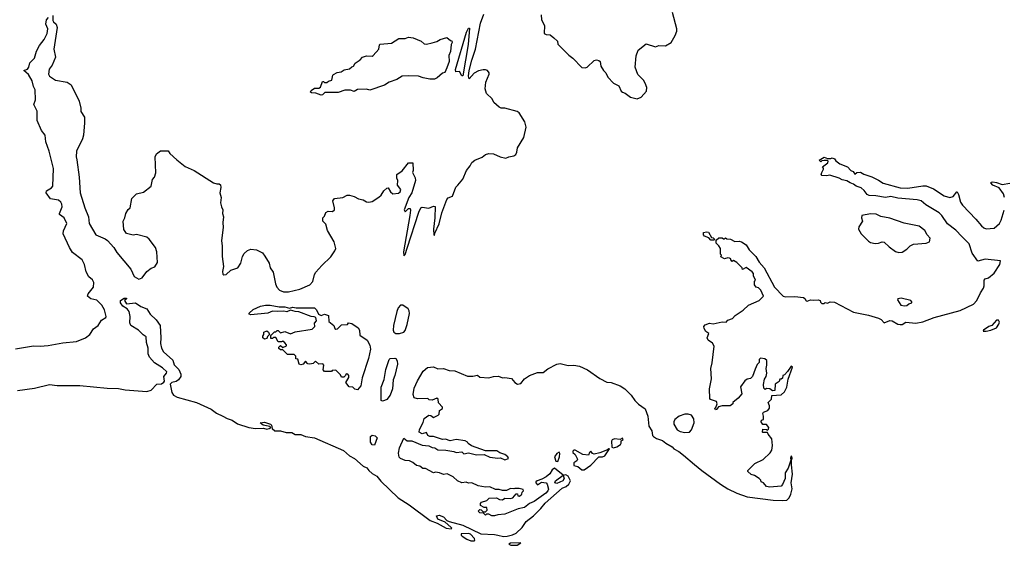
# Model space of a CAD drawing. Extents: x 2293878 to 2522763, y 823964 to 1006972.
# Tile 29 of 256: x 2355143 to 2363835, y 872655 to 877295. Entities that reach past the tile are written whole.
import ezdxf

# ---------------------------------------------------------------- set-up
doc = ezdxf.new("R2010")
doc.units = 0

msp = doc.modelspace()

# ---------------------------------------------------------------- linework, layer by layer
at = {"layer": '0CON20XD'}
for points in [[(2355318.3, 877068.3), (2355358.8, 877121.2), (2355387, 877173), (2355392.5, 877215), (2355373.9, 877256.1), (2355381.2, 877295), (2355397.5, 877315)], [(2355437, 877333), (2355437, 877287), (2355442.5, 877275), (2355466.7, 877255), (2355475.6, 877225), (2355443.8, 877035), (2355460, 876965), (2355430, 876895), (2355402.7, 876857.3), (2355398, 876815), (2355406.7, 876795), (2355460.9, 876760.9), (2355562.3, 876742.3), (2355598.8, 876718.8), (2355666.9, 876575), (2355684, 876515), (2355682.5, 876485), (2355714.5, 876434.5), (2355716.4, 876385), (2355705.4, 876274.6), (2355697.3, 876242.7), (2355645.6, 876135), (2355642.5, 876085), (2355647.1, 876057.1), (2355667.5, 875905), (2355676.9, 875765), (2355717.9, 875635), (2355751.1, 875555), (2355755.8, 875495), (2355815, 875396), (2355899.1, 875359.1), (2355918.1, 875345), (2355973.1, 875285), (2356000.7, 875240.7), (2356123.8, 875093.8), (2356155, 875026.7), (2356195, 875004), (2356225, 875016.7), (2356265, 875072.5), (2356305, 875100), (2356337.7, 875112.3), (2356358.5, 875151.5), (2356354.6, 875245), (2356343.3, 875283.3), (2356285, 875358), (2356265, 875374), (2356175, 875400), (2356145, 875393.3), (2356085, 875407.5), (2356063, 875443), (2356057.5, 875515), (2356072.5, 875545), (2356080, 875585), (2356100.7, 875619.3), (2356117.5, 875635), (2356133.3, 875715), (2356175, 875757.5), (2356235, 875773.8), (2356303.6, 875826.4), (2356316.7, 875885), (2356333.9, 875906.1), (2356345.9, 875944.1), (2356338, 876085), (2356350.5, 876109.5), (2356385, 876137.5), (2356455, 876137.5), (2356470, 876115), (2356529.1, 876059.1), (2356605, 875999.2), (2356685, 875964.4), (2356855, 875855.8), (2356885, 875846.2), (2356905, 875846.7), (2356915, 875837.5), (2356918.8, 875815), (2356911.2, 875765), (2356922.5, 875725), (2356917, 875677), (2356923.6, 875643.6), (2356937.5, 875615), (2356932.5, 875585), (2356943.6, 875553.6), (2356936.2, 875505), (2356939.3, 875460.7), (2356925.8, 875345), (2356932, 875295), (2356930, 875205), (2356942, 875115), (2356933, 875073), (2356937, 875047), (2356945, 875042.5), (2356965, 875046.7), (2357007.3, 875082.7), (2357068.6, 875105), (2357095.8, 875145), (2357110, 875205), (2357125, 875230), (2357153.8, 875256.2), (2357185, 875268.8), (2357232.7, 875262.7), (2357285.8, 875235.8), (2357308.7, 875208.7), (2357345.8, 875145), (2357355, 875103.3), (2357382.2, 875065), (2357401.9, 874961.9), (2357412.5, 874935), (2357437.6, 874907.6), (2357471.7, 874891.7), (2357515, 874891.9), (2357615.3, 874914.7), (2357704.6, 874955.4), (2357730.8, 874985), (2357746.9, 875045), (2357758.1, 875065), (2357810.6, 875125), (2357889.5, 875200.5), (2357926.7, 875253.3), (2357934.1, 875275.9), (2357919.1, 875335), (2357860, 875435), (2357845, 875490), (2357820, 875515), (2357820, 875545), (2357835, 875560), (2357846.1, 875593.9), (2357865, 875603.8), (2357905, 875602), (2357921.2, 875615), (2357923.6, 875633.6), (2357908.8, 875695), (2357922.5, 875715), (2357995, 875725.6), (2358035, 875744.4), (2358055, 875747.3), (2358095.4, 875735.4), (2358135, 875712.9), (2358175, 875703.8), (2358205, 875686.2), (2358225, 875683.3), (2358255, 875691.2), (2358315, 875727.5), (2358333.3, 875745), (2358357.5, 875785), (2358383, 875807), (2358395, 875810), (2358417.5, 875775), (2358438.3, 875758.3), (2358487, 875763), (2358502.5, 875775), (2358506.7, 875795), (2358478.8, 875835), (2358482.5, 875875), (2358472.5, 875895), (2358473, 875927), (2358518.3, 875961.7), (2358575, 876030), (2358615, 876030), (2358616.7, 875965), (2358611.2, 875945), (2358635, 875900), (2358636, 875875), (2358604.4, 875765.6), (2358578, 875725), (2358537.5, 875617.5), (2358545, 875600), (2358575, 875627.5), (2358589.3, 875629.3), (2358593.3, 875613.3), (2358588.1, 875565), (2358532, 875245), (2358535, 875210), (2358545, 875222.5), (2358565, 875277.5), (2358665.4, 875594.6), (2358685, 875633.8), (2358695, 875640), (2358755, 875631.4), (2358795, 875648), (2358810, 875645), (2358808.6, 875545), (2358796.7, 875445), (2358800, 875395), (2358805, 875390), (2358808.3, 875411.7), (2358845, 875492.5), (2358871.1, 875588.9), (2358913.2, 875706.8), (2358925, 875723.3), (2358963, 875737), (2358994.1, 875815.9), (2359010, 875835), (2359054.1, 875885.9), (2359086.2, 875965), (2359121.2, 876005), (2359136.1, 876033.9), (2359162.5, 876055), (2359225, 876082), (2359255.8, 876104.2), (2359285, 876113.8), (2359325, 876110), (2359385, 876083.8), (2359435, 876073.3), (2359460, 876085), (2359505, 876093.8), (2359522.5, 876105), (2359533.3, 876125), (2359538.8, 876165), (2359594, 876255), (2359614, 876345), (2359602.7, 876392.7), (2359553.9, 876473.9), (2359535, 876483.8), (2359425, 876513.3), (2359395, 876513.3), (2359375, 876522.5), (2359327.5, 876565), (2359313.3, 876595), (2359263.9, 876643.9), (2359253.8, 876685), (2359257, 876743), (2359287.5, 876815), (2359287.5, 876825), (2359272.5, 876845), (2359255, 876853.3), (2359235, 876853.8), (2359195, 876843.3), (2359155, 876823.8), (2359111.7, 876771.7), (2359106.7, 876795), (2359112, 876845), (2359135, 876937.5), (2359165.8, 877035), (2359212.2, 877265), (2359240, 877345)], [(2359747, 877337), (2359748.8, 877295), (2359777.5, 877245), (2359774.2, 877174.2), (2359790, 877165), (2359825, 877160), (2359860, 877135), (2359890, 877105), (2359895, 877080), (2359990.5, 876980.5), (2360027.5, 876955), (2360105, 876872.5), (2360135, 876870), (2360153.6, 876876.4), (2360215, 876933.8), (2360235, 876941.2), (2360255, 876936.2), (2360266.2, 876925), (2360274.1, 876884.1), (2360297.5, 876845), (2360317.5, 876825), (2360336.4, 876786.4), (2360386.7, 876735), (2360431.2, 876711.2), (2360452.9, 876665), (2360465.9, 876654.1), (2360488.8, 876645), (2360535, 876610.6), (2360595, 876596.9), (2360628.8, 876611.2), (2360675.6, 876665), (2360678.6, 876695), (2360666, 876736), (2360651.2, 876761.2), (2360601.2, 876811.2), (2360576.2, 876875), (2360586.7, 876975), (2360603.6, 877026.4), (2360675, 877082.5), (2360755, 877056.2), (2360786.4, 877066.4), (2360845.8, 877064.2), (2360895.5, 877094.5), (2360930, 877155), (2360943.1, 877195), (2360943.1, 877215), (2360905, 877358.8)], [(2359055, 876800), (2359045, 876800), (2359025, 876837.5), (2358993.3, 876833.3), (2358990, 876855), (2359086.7, 877185), (2359105, 877220), (2359115, 877220), (2359101.2, 877075), (2359055, 876800)], [(2357805, 876627.5), (2357756.4, 876646.4), (2357718.3, 876648.3), (2357710, 876655), (2357715, 876670), (2357745, 876690), (2357785, 876690), (2357799.3, 876700.7), (2357815, 876750), (2357825, 876750), (2357835, 876740), (2357855, 876740), (2357868.3, 876751.7), (2357898.3, 876761.7), (2357907.5, 876805), (2357915, 876812.5), (2357945, 876827.5), (2357980, 876835), (2358008.3, 876851.7), (2358055, 876860), (2358075, 876880), (2358090, 876885), (2358105, 876910), (2358149.3, 876940.7), (2358170, 876965), (2358205, 876976.7), (2358255, 876972.5), (2358265, 876977.5), (2358312.5, 877035), (2358318.3, 877071.7), (2358325, 877080), (2358425, 877087.5), (2358490.7, 877129.3), (2358545, 877130), (2358575, 877140), (2358616.1, 877136.1), (2358686.2, 877106.2), (2358715, 877082.5), (2358735, 877080), (2358785, 877090), (2358825, 877103.3), (2358855, 877121.2), (2358915, 877137.5), (2358945, 877110), (2358958.3, 877108.3), (2358960, 877095), (2358952.5, 877075), (2358946.2, 877015), (2358931.7, 876978.3), (2358934, 876925), (2358915, 876870), (2358895, 876830), (2358875, 876822.5), (2358828.8, 876781.2), (2358805, 876771.2), (2358765, 876770), (2358705, 876781.2), (2358665, 876797.5), (2358575, 876800), (2358520, 876795), (2358472, 876768), (2358405, 876743.8), (2358365, 876717.5), (2358235, 876672.5), (2358205, 876682.5), (2358125, 876677.5), (2358095, 876660), (2358065, 876672.5), (2358015, 876672.5), (2357955, 876653.3), (2357838.3, 876651.7), (2357815, 876632.5), (2357805, 876627.5)], [(2355105, 874390.7), (2355265, 874415.3), (2355322.7, 874412.7), (2355395, 874418.9), (2355525, 874441.8), (2355645, 874453.3), (2355723.8, 874485), (2355762, 874515), (2355793.8, 874565), (2355836, 874595), (2355865, 874643.3), (2355903.3, 874665), (2355907.1, 874675), (2355893.1, 874735), (2355869.2, 874775), (2355825, 874818), (2355772.1, 874832.1), (2355742.5, 874855), (2355746.4, 874873.6), (2355795.4, 874934.6), (2355797.9, 874975), (2355785, 874998.6), (2355754.7, 875024.7), (2355730.1, 875070.1), (2355715.2, 875135), (2355695.6, 875175), (2355609.9, 875239.9), (2355582.7, 875282.7), (2355528.4, 875405), (2355529.9, 875430.1), (2355558.6, 875495), (2355535, 875547.1), (2355495.5, 875575), (2355494.6, 875585), (2355518.3, 875641.7), (2355516.6, 875665), (2355507.1, 875685), (2355485, 875700.8), (2355415, 875714.3), (2355376.7, 875765), (2355380, 875785), (2355425, 875810), (2355436.7, 875825), (2355440.8, 875980.8), (2355404, 876135), (2355375, 876217.5), (2355367.1, 876275), (2355335, 876317.5), (2355296.7, 876405), (2355298.3, 876488.3), (2355268.8, 876545), (2355282.3, 876587.7), (2355280, 876675), (2355264.4, 876705), (2355252.2, 876755), (2355222.1, 876812.1), (2355180, 876845), (2355211.7, 876858.3), (2355223.9, 876876.1), (2355233.3, 876915), (2355275.5, 876954.5), (2355291.7, 877018.3), (2355318.3, 877068.3)], [(2359643.3, 874155), (2359715, 874180), (2359765, 874180), (2359805, 874213.3), (2359885, 874253.3), (2359915, 874260), (2359985, 874242.5), (2360034.1, 874245.9), (2360085, 874236), (2360155, 874203.8), (2360265, 874126), (2360325, 874096.2), (2360365, 874092), (2360445, 874061.2), (2360485.5, 874035.5), (2360540.3, 873980.3), (2360572.3, 873932.3), (2360605, 873902), (2360665, 873860), (2360688.6, 873795), (2360697.7, 873707.7), (2360723.3, 873665), (2360730, 873625), (2360737.5, 873615), (2360765, 873596.7), (2360818.8, 873578.8), (2360846, 873555), (2360902.9, 873522.9), (2360918.8, 873505), (2360962.4, 873482.4), (2361001.9, 873451.9), (2361099.5, 873369.5), (2361164.7, 873315), (2361329.2, 873195), (2361395, 873153.9), (2361474.9, 873114.9), (2361565, 873082.5), (2361795.9, 873054.1), (2361875, 873050.4), (2361915, 873054.6), (2361935, 873072.5), (2361951.2, 873105), (2361963, 873153), (2361953.3, 873205), (2361966.8, 873283.2), (2361956, 873365), (2361956.2, 873405), (2361962.5, 873425), (2361958.3, 873438.3), (2361955, 873442.5), (2361947.5, 873425), (2361950, 873405), (2361926.2, 873335), (2361900, 873295), (2361900, 873245), (2361878.3, 873191.7), (2361865, 873177.5), (2361765, 873166.7), (2361735, 873172.5), (2361710, 873205), (2361690, 873215), (2361685, 873230), (2361670, 873245), (2361630.7, 873270.7), (2361599.3, 873279.3), (2361570, 873305), (2361570, 873315), (2361592.5, 873335), (2361631.7, 873378.3), (2361706.4, 873413.6), (2361767.7, 873472.3), (2361783.8, 873495), (2361790, 873535), (2361782.5, 873595), (2361750, 873635), (2361745, 873650), (2361705, 873650), (2361700, 873655), (2361705, 873680), (2361737, 873677), (2361745, 873670), (2361755, 873680), (2361757.5, 873695), (2361735, 873720), (2361705, 873720), (2361690, 873745), (2361691.7, 873758.3), (2361710, 873765), (2361710, 873795), (2361703, 873817), (2361710, 873830), (2361746.4, 873843.6), (2361762.5, 873865), (2361762.5, 873885), (2361750, 873915), (2361780, 873945), (2361781.7, 873978.3), (2361865, 873982.5), (2361895, 874010), (2361915, 874050), (2361928.6, 874121.4), (2361966.9, 874226.9), (2361954.1, 874235.9), (2361921.7, 874188.3), (2361895, 874160), (2361880, 874155), (2361878.3, 874131.7), (2361865, 874120), (2361855, 874120), (2361848.3, 874101.7), (2361811.7, 874078.3), (2361808.3, 874021.7), (2361788.3, 874018.3), (2361765, 874037.5), (2361735, 874040), (2361725, 874030), (2361713, 874043), (2361710, 874075), (2361718.3, 874121.7), (2361732.5, 874145), (2361737.5, 874175), (2361732.5, 874215), (2361740, 874245), (2361737.5, 874285), (2361721.7, 874301.7), (2361683, 874307), (2361672.5, 874295), (2361671.7, 874268.3), (2361655, 874250), (2361635, 874210), (2361612.5, 874145), (2361595, 874127.5), (2361565, 874120), (2361545, 874107.5), (2361507.5, 874055), (2361518.3, 873991.7), (2361486.4, 873953.6), (2361440, 873915), (2361440, 873905), (2361415, 873887.5), (2361345, 873887.5), (2361313, 873877), (2361295, 873852.5), (2361285, 873850), (2361280, 873865), (2361288.3, 873871.7), (2361300, 873905), (2361293.6, 873923.6), (2361242.3, 873942.3), (2361235, 873950), (2361234.2, 874035), (2361250.8, 874125), (2361244.2, 874215), (2361256, 874265), (2361273, 874413), (2361259.3, 874439.3), (2361220, 874465), (2361212.5, 874485), (2361227.5, 874525), (2361201.7, 874541.7), (2361185, 874570), (2361183, 874587), (2361195, 874600), (2361233.6, 874616.4), (2361265, 874610), (2361345, 874628.8), (2361380, 874625), (2361395, 874642.5), (2361435, 874657.5), (2361458, 874685), (2361528.9, 874731.1), (2361576.2, 874775), (2361670, 874815), (2361710, 874855), (2361685, 874906.7), (2361665, 874927.5), (2361643.6, 874933.6), (2361630, 874955), (2361630, 874985), (2361637.5, 874995), (2361620, 875035), (2361620, 875055), (2361609.3, 875069.3), (2361555, 875106.7), (2361525, 875090), (2361520, 875105), (2361475, 875152.5), (2361445, 875170), (2361431.7, 875161.7), (2361420, 875175), (2361420, 875185), (2361408.3, 875188.3), (2361395, 875192.5), (2361365, 875182.5), (2361331.7, 875201.7), (2361340, 875215), (2361330, 875225), (2361330, 875275), (2361315, 875300), (2361291.7, 875321.7), (2361291.7, 875348.3), (2361315, 875370), (2361345, 875370), (2361355, 875360), (2361365, 875360), (2361375, 875370), (2361385, 875360), (2361417, 875357), (2361455, 875337.5), (2361495, 875340), (2361515, 875333.3), (2361555, 875306.2), (2361583.5, 875263.5), (2361641.4, 875205), (2361671.4, 875155), (2361715, 875104.2), (2361805.6, 874935), (2361884.3, 874854.3), (2361905, 874848), (2361985, 874850.6), (2362061.2, 874841.2), (2362073.8, 874833.8), (2362085, 874813.8), (2362095, 874810), (2362125, 874822.5), (2362155, 874817.5), (2362191.7, 874821.7), (2362210, 874815), (2362211.7, 874801.7), (2362225, 874790), (2362245, 874790), (2362255, 874797.5), (2362275, 874792.5), (2362297, 874803), (2362335, 874800), (2362505, 874713.8), (2362637.6, 874687.6), (2362725, 874661.2), (2362748, 874648), (2362775, 874620), (2362825, 874640), (2362845, 874636.2), (2362895, 874607.5), (2362915, 874603.3), (2362935, 874603.8), (2362965, 874623.8), (2363055, 874616), (2363115, 874628.8), (2363217.5, 874665), (2363445, 874728), (2363563.3, 874785), (2363593.3, 874816.7), (2363625.5, 874885), (2363652.1, 874925), (2363657.9, 874945), (2363656.7, 874995), (2363665, 875006.7), (2363695, 875016.2), (2363745, 875055.8), (2363795.7, 875135), (2363802.5, 875165), (2363665, 875180), (2363603, 875163), (2363552.6, 875232.6), (2363524.4, 875315), (2363461, 875381), (2363406.4, 875436.4), (2363335, 875491.5), (2363283.6, 875565), (2363259.5, 875589.5), (2363141.8, 875661.8), (2363100, 875695), (2363065, 875705.6), (2362895, 875720.6), (2362835, 875733.8), (2362785.7, 875724.3), (2362700.6, 875740.6), (2362642.4, 875742.4), (2362625, 875752), (2362598.3, 875788.3), (2362570.5, 875810.5), (2362527.5, 875825), (2362504.2, 875844.2), (2362474.4, 875854.4), (2362445, 875873.8), (2362405, 875880), (2362377, 875897), (2362295, 875921.2), (2362265, 875916.7), (2362225, 875920), (2362220, 875925), (2362223, 875947), (2362240, 875975), (2362240, 875985), (2362230, 875995), (2362278.3, 876031.7), (2362280, 876045), (2362271.7, 876051.7), (2362245, 876052.5), (2362225, 876050), (2362215, 876040), (2362200, 876055), (2362245, 876082.5), (2362275, 876070), (2362305, 876070), (2362316.7, 876076.7), (2362335, 876067.5), (2362348.3, 876048.3), (2362383.9, 876023.9), (2362450, 875995), (2362480, 875965), (2362500, 875955), (2362515, 875930), (2362533, 875947), (2362565, 875950), (2362595, 875931.2), (2362665, 875908), (2362725, 875878.6), (2362765, 875851.9), (2362915, 875809.6), (2362983.8, 875806.2), (2363115, 875828.9), (2363145, 875827.9), (2363211.1, 875801.1), (2363305, 875739.2), (2363355, 875724.5), (2363384.6, 875735.4), (2363415, 875776.7), (2363420, 875775), (2363432.1, 875752.1), (2363450, 875685), (2363465, 875658.8), (2363584.3, 875535), (2363633.7, 875473.7), (2363655, 875456.4), (2363675, 875449.2), (2363745, 875454.5), (2363793.1, 875495), (2363808.9, 875525), (2363835.4, 875614.6)], [(2363837.8, 875725), (2363827.8, 875757.8), (2363789.3, 875809.3), (2363732.5, 875835), (2363717.5, 875855), (2363720.7, 875859.3), (2363735, 875863.3), (2363765, 875858), (2363815, 875841.2), (2363885, 875852.5)], [(2362905, 875238.8), (2362935, 875243.8), (2362975, 875268), (2363005, 875299.2), (2363035, 875314.3), (2363145, 875321.4), (2363176, 875335), (2363182, 875365), (2363153.3, 875395), (2363133.8, 875435), (2363085, 875471.4), (2362952.7, 875497.3), (2362825, 875542.9), (2362745, 875558.1), (2362705, 875579.4), (2362655, 875580.6), (2362577.5, 875565), (2362573.6, 875546.4), (2362583.3, 875515), (2362550, 875465), (2362548.8, 875445), (2362571.2, 875405), (2362635, 875340), (2362655, 875328.8), (2362695, 875320), (2362725, 875321.2), (2362756.4, 875333.6), (2362775, 875331.2), (2362818.3, 875288.3), (2362875, 875248.8), (2362905, 875238.8)], [(2361275, 875350), (2361245, 875350), (2361228.3, 875368.3), (2361190, 875385), (2361180, 875395), (2361180, 875415), (2361205, 875422.5), (2361225, 875420), (2361251.7, 875371.7), (2361265, 875370), (2361278.3, 875358.3), (2361275, 875350)], [(2355125, 874021), (2355275, 874042.8), (2355405, 874074.8), (2355475, 874065.2), (2355675, 874064.8), (2355915, 874040.8), (2356015, 874038.7), (2356075, 874027), (2356265, 874011.4), (2356302.9, 874025), (2356353.6, 874076.4), (2356395, 874080.3), (2356416.7, 874095), (2356420.5, 874105), (2356415.3, 874145), (2356440.5, 874175), (2356441.1, 874185), (2356405, 874222.2), (2356334.7, 874264.7), (2356287.8, 874315), (2356276.4, 874345), (2356276.2, 874395), (2356261.9, 874445), (2356258.8, 874495), (2356231.9, 874511.9), (2356191.2, 874555), (2356125, 874596.7), (2356115, 874620), (2356118.6, 874675), (2356108.3, 874718.3), (2356091.2, 874741.2), (2356054.2, 874765), (2356033.3, 874796.7), (2356033.3, 874816.7), (2356065, 874836.7), (2356085, 874837.5), (2356085, 874830), (2356070, 874815), (2356085, 874787.5), (2356165, 874796.7), (2356213.9, 874763.9), (2356265, 874741.4), (2356295.3, 874695.3), (2356347.1, 874645), (2356383.8, 874595), (2356389.2, 874485), (2356385.4, 874435), (2356394.6, 874394.6), (2356413.7, 874363.7), (2356495, 874288.8), (2356508, 874248), (2356548.2, 874208.2), (2356567, 874167), (2356565.3, 874144.7), (2356545.8, 874114.2), (2356525, 874100.3), (2356485, 874093.3), (2356472.4, 874077.6), (2356487.2, 874005), (2356501.2, 873981.2), (2356532.7, 873962.7), (2356705, 873916.4), (2356835, 873857.1), (2356881.9, 873821.9), (2356938, 873795), (2356975, 873773.4), (2357018.9, 873758.9), (2357065, 873727.4), (2357165, 873694), (2357225.5, 873684.5), (2357295, 873687.8), (2357325, 873680.4), (2357346.7, 873685), (2357360, 873695), (2357352.5, 873702.5), (2357292.5, 873715), (2357267.5, 873735), (2357305, 873742), (2357356.7, 873725), (2357366.7, 873715), (2357371.2, 873685), (2357395, 873664.8), (2357445, 873665.6), (2357495, 873651.7), (2357545, 873649.4), (2357575, 873634.4), (2357625, 873634.1), (2357665, 873614.1), (2357745, 873603.6), (2358000.6, 873490.6), (2358054.1, 873444.1), (2358099.9, 873419.9), (2358174.2, 873354.2), (2358207.4, 873337.4), (2358225.2, 873315), (2358255, 873288.1), (2358295.1, 873265.1), (2358330.9, 873220.9), (2358485, 873073.3), (2358580.7, 873010.7), (2358765.6, 872875), (2358829.6, 872849.6), (2358908.6, 872805), (2358951.2, 872798.8), (2358958, 872805), (2358950, 872815), (2358899.1, 872859.1), (2358835, 872886.7), (2358823.3, 872915), (2358845, 872920), (2358883.3, 872905), (2358914, 872874), (2358934.2, 872864.2), (2359055, 872833.1), (2359215, 872756.9), (2359335, 872750), (2359365, 872742.9), (2359415, 872732.5), (2359445.8, 872734.2), (2359493.9, 872746.1), (2359525, 872761.2), (2359578.8, 872811.2), (2359614.3, 872865.7), (2359678.8, 872915), (2359745, 872980.6), (2359782.3, 873027.8), (2359931.5, 873158.5), (2359966.9, 873175), (2359990, 873195), (2360005.4, 873225), (2359983.8, 873265), (2359965, 873275.6), (2359940, 873270), (2359948.8, 873245), (2359936.7, 873225), (2359885, 873200), (2359867.5, 873205), (2359873.3, 873225), (2359940, 873275), (2359865, 873336.7), (2359845, 873322.5), (2359822.5, 873285), (2359790.7, 873259.3), (2359751.7, 873238.3), (2359710, 873225), (2359700, 873215), (2359700, 873205), (2359715, 873190), (2359748.3, 873211.7), (2359790, 873205), (2359800, 873195), (2359810.7, 873149.3), (2359806.2, 873135), (2359786.7, 873115), (2359685, 873042.5), (2359645, 873022.5), (2359600.3, 872989.7), (2359544.2, 872975.8), (2359425, 872928.8), (2359365, 872923.8), (2359333.9, 872913.9), (2359310, 872915), (2359285, 872930), (2359265, 872930), (2359255, 872920), (2359238.3, 872938.3), (2359205, 872942.5), (2359190, 872955), (2359205, 872970), (2359217, 872967), (2359235, 872950), (2359255, 872950), (2359270, 872965), (2359267.5, 872987.5), (2359245, 872987.5), (2359210, 873005), (2359210, 873025), (2359220, 873035), (2359268.3, 873051.7), (2359288.3, 873071.7), (2359353, 873073), (2359378.3, 873058.3), (2359405, 873057.5), (2359425, 873070), (2359475, 873067.5), (2359497, 873073), (2359525, 873110), (2359538.3, 873108.3), (2359541.7, 873091.7), (2359555, 873090), (2359577.5, 873105), (2359580, 873125), (2359590, 873135), (2359588.3, 873148.3), (2359553, 873157), (2359515, 873157.5), (2359505, 873152.5), (2359475, 873156.7), (2359441.7, 873138.3), (2359405, 873137.5), (2359375, 873147.5), (2359345, 873147.5), (2359295, 873170), (2359255, 873166.7), (2359190.7, 873180.7), (2359136.1, 873206.1), (2359105, 873202.5), (2359085, 873212.5), (2359045, 873207.5), (2359007.5, 873225), (2358970.7, 873260.7), (2358915.9, 873285.9), (2358885, 873280), (2358850, 873295), (2358815, 873300), (2358795, 873293.3), (2358725, 873332.5), (2358703, 873333), (2358675, 873352.5), (2358645, 873358.8), (2358612.5, 873385), (2358585, 873401.2), (2358545, 873403.3), (2358505, 873420), (2358493.9, 873433.9), (2358487.5, 873467.5), (2358495, 873514), (2358535, 873600), (2358565, 873576.7), (2358606.4, 873576.4), (2358695, 873540), (2358755, 873533.8), (2358785, 873518.8), (2358807.5, 873515), (2358835, 873496.7), (2358905.9, 873495.9), (2358975, 873483.3), (2358995, 873473.8), (2359045, 873480), (2359065, 873462.5), (2359105, 873470), (2359175, 873453.3), (2359245, 873457.5), (2359295, 873433.3), (2359365, 873423.8), (2359386.4, 873426.4), (2359425, 873410), (2359458.3, 873421.7), (2359452.5, 873435), (2359427.5, 873455), (2359380.5, 873470.5), (2359355, 873490), (2359255, 873487.5), (2359132.3, 873532.3), (2359103.3, 873553.3), (2359096.4, 873566.4), (2359076.1, 873576.1), (2358995, 873588), (2358943.6, 873576.4), (2358903, 873593), (2358875, 873590), (2358796.4, 873616.4), (2358765, 873616.7), (2358747.5, 873625), (2358735, 873650), (2358695, 873637.5), (2358670, 873655), (2358673, 873677), (2358705, 873740), (2358713.3, 873775), (2358755, 873802.5), (2358771.7, 873801.7), (2358795, 873782.5), (2358836.1, 873803.9), (2358846.2, 873813.8), (2358850, 873845), (2358876.4, 873863.6), (2358876.7, 873875), (2358841.7, 873911.7), (2358836.7, 873945), (2358825, 873952.5), (2358785, 873937.5), (2358758.3, 873938.3), (2358745, 873950), (2358655, 873947.5), (2358625, 873957.5), (2358616, 873985), (2358625, 874041.2), (2358655, 874105.6), (2358705, 874191.4), (2358744.3, 874225.7), (2358795, 874230), (2358835, 874212), (2358885, 874214.2), (2358935, 874196.7), (2358985, 874196.2), (2359095, 874147.5), (2359145, 874147.5), (2359185, 874157.5), (2359205, 874140), (2359285, 874133.3), (2359325, 874146), (2359369.3, 874149.3), (2359405, 874132.5), (2359425, 874136.2), (2359485.9, 874125.9), (2359515, 874092.5), (2359537, 874077), (2359566.1, 874083.9), (2359600, 874125), (2359643.3, 874155)], [(2358125, 874027.5), (2358103, 874033), (2358085, 874050), (2358053, 874053), (2358021.7, 874091.7), (2358050, 874135), (2358050, 874155), (2358040, 874165), (2358025, 874170), (2358020, 874155), (2358005, 874140), (2357985, 874140), (2357975, 874160), (2357935, 874200), (2357903, 874197), (2357895, 874190), (2357835, 874190), (2357822.5, 874205), (2357827.5, 874245), (2357818.3, 874258.3), (2357785, 874252.5), (2357755, 874280), (2357735, 874260), (2357705, 874252.5), (2357687, 874257), (2357665, 874280), (2357645, 874252.5), (2357625, 874247.5), (2357610, 874255), (2357598.3, 874298.3), (2357581.7, 874301.7), (2357580, 874325), (2357565, 874340), (2357508.3, 874338.3), (2357465, 874380), (2357445, 874380), (2357431.7, 874391.7), (2357430, 874405), (2357445, 874420), (2357465, 874400), (2357500, 874415), (2357500, 874425), (2357485, 874442.5), (2357465, 874457.5), (2357455, 874450), (2357425, 874450), (2357405, 874490), (2357385, 874490), (2357375, 874480), (2357361.7, 874481.7), (2357361.7, 874508.3), (2357391.7, 874538.3), (2357405, 874540), (2357415, 874550), (2357425, 874550), (2357445, 874530), (2357485, 874542.5), (2357535, 874522.5), (2357575, 874540), (2357725, 874562.5), (2357747.5, 874585), (2357746.7, 874615), (2357763, 874637), (2357756.4, 874666.4), (2357743, 874673), (2357715, 874673.3), (2357606.4, 874716.4), (2357575, 874717.5), (2357535, 874730), (2357503, 874717), (2357475, 874722.5), (2357415, 874717.5), (2357375, 874722.5), (2357335, 874703.3), (2357185, 874690), (2357170, 874695), (2357170, 874705), (2357205, 874737.5), (2357270, 874765), (2357313.6, 874773.6), (2357355, 874775.6), (2357435, 874758.8), (2357485, 874761.2), (2357525, 874747.5), (2357555, 874756), (2357585, 874750), (2357745, 874750), (2357762.5, 874735), (2357780, 874695), (2357805, 874683.3), (2357835, 874696.7), (2357870, 874685), (2357871.7, 874631.7), (2357917.5, 874595), (2357925, 874570), (2357935, 874562.5), (2357950, 874565), (2357985, 874600), (2358037, 874603), (2358045, 874620), (2358075, 874612.5), (2358132.5, 874575), (2358143.3, 874555), (2358145, 874510), (2358211.2, 874465), (2358235, 874422.5), (2358240.7, 874385), (2358223.1, 874303.1), (2358167.9, 874132.1), (2358155, 874062.5), (2358125, 874027.5)], [(2358495, 874524), (2358533.6, 874536.4), (2358545, 874552.5), (2358565, 874603.3), (2358585, 874700), (2358582, 874725), (2358571.7, 874741.7), (2358525, 874773.3), (2358505, 874773.3), (2358485, 874750), (2358472.2, 874717.8), (2358443.8, 874595), (2358441.1, 874555), (2358446.2, 874535), (2358465, 874524.2), (2358495, 874524)], [(2362955, 874767.5), (2362975, 874772.5), (2362993, 874787), (2363020, 874795), (2363020, 874805), (2363010, 874815), (2362925, 874837.5), (2362895, 874830), (2362893, 874823), (2362922.5, 874775), (2362955, 874767.5)], [(2363675, 874544.5), (2363715, 874553.5), (2363765.5, 874575), (2363786.8, 874606.8), (2363791.4, 874625), (2363785, 874643.3), (2363765, 874641.4), (2363725.5, 874594.5), (2363698.8, 874585), (2363652.5, 874555), (2363650, 874545), (2363675, 874544.5)], [(2357305, 874473.3), (2357290, 874485), (2357288.3, 874501.7), (2357300, 874515), (2357300, 874535), (2357325, 874547.5), (2357340, 874535), (2357350, 874515), (2357331.7, 874498.3), (2357325, 874480), (2357305, 874473.3)], [(2358345, 873927.5), (2358333, 873933), (2358335, 874050), (2358361.2, 874118.8), (2358375, 874206.7), (2358404.5, 874295), (2358415, 874304.2), (2358455, 874307.5), (2358465, 874302.5), (2358475, 874283.3), (2358478.7, 874255), (2358455, 874153.3), (2358438.8, 874115), (2358435, 874037.5), (2358415, 873980), (2358385, 873942.5), (2358365, 873932.5), (2358345, 873927.5)], [(2361015, 873651.2), (2361055, 873654.5), (2361075.3, 873675), (2361096.3, 873735), (2361095, 873771.2), (2361075, 873803.1), (2361043.2, 873813.2), (2361015, 873812), (2360965, 873795.5), (2360928, 873765), (2360917.5, 873745), (2360917.1, 873725), (2360948.1, 873675), (2360975, 873659.6), (2361015, 873651.2)], [(2358275, 873540), (2358255, 873542), (2358241.2, 873565), (2358240, 873615), (2358253.6, 873626.4), (2358281.7, 873621.7), (2358300, 873605), (2358275, 873540)], [(2360385, 873516.7), (2360415, 873524.4), (2360446.7, 873545), (2360452.5, 873555), (2360451.7, 873578.3), (2360470, 873585), (2360465, 873600), (2360445, 873590), (2360393.9, 873596.1), (2360373.3, 873585), (2360368.8, 873575), (2360370, 873520), (2360385, 873516.7)], [(2359895, 873393.3), (2359910, 873435), (2359912.5, 873465), (2359905, 873476.7), (2359885, 873466.7), (2359863.3, 873435), (2359877, 873397), (2359895, 873393.3)], [(2360125, 873320), (2360185, 873361.8), (2360255, 873436.2), (2360287.5, 873435), (2360307.5, 873445), (2360350, 873505), (2360345, 873507.5), (2360332.5, 873497.5), (2360265, 873472), (2360215, 873460), (2360200, 873465), (2360185, 873486.7), (2360173.3, 873475), (2360165, 873450), (2360115, 873455.7), (2360046.7, 873493.3), (2360035, 873493.8), (2360025, 873486.2), (2360026.2, 873475), (2360046.4, 873456.4), (2360067.8, 873415), (2360060.7, 873399.3), (2360035, 873382), (2360035, 873358.8), (2360071.7, 873351.7), (2360105, 873322), (2360125, 873320)], [(2359155, 872693.1), (2359161.9, 872698.1), (2359156.8, 872715), (2359122.5, 872752.5), (2359105, 872759.2), (2359041.2, 872755), (2359040.5, 872745), (2359049.1, 872735), (2359089.3, 872709.3), (2359125, 872695.2), (2359155, 872693.1)], [(2359535, 872654.7), (2359566.7, 872676.7), (2359475, 872672.5), (2359462.5, 872665), (2359480, 872655), (2359535, 872654.7)]]:
    msp.add_lwpolyline(points, dxfattribs=at)

doc.saveas('drawing.dxf')
